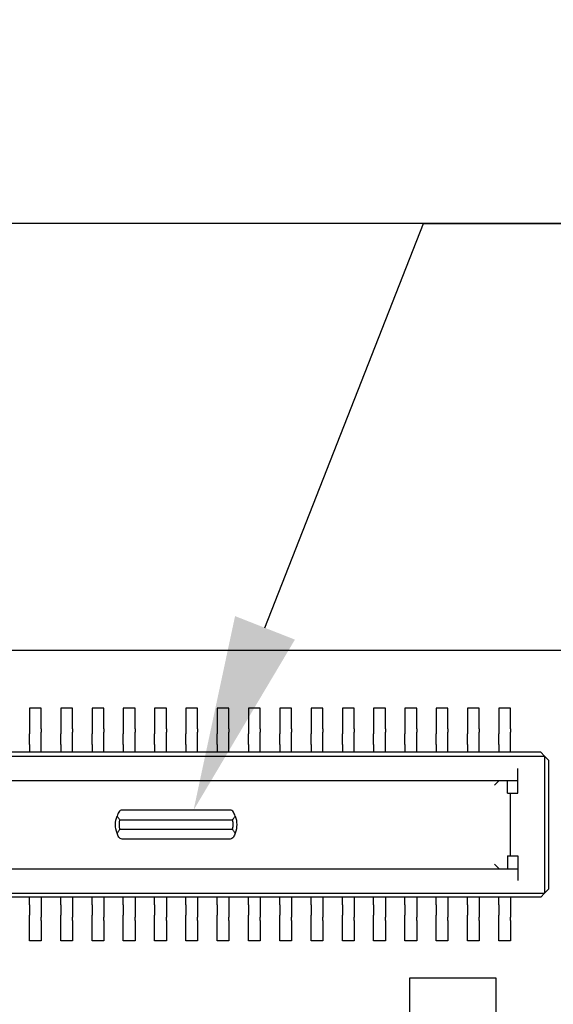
# Model space of a CAD drawing. Header units: millimetres. Extents: x 4 to 585, y 130 to 416.
# Tile 72 of 100: x 336.72 to 343.55, y 286.77 to 299.34. Entities that reach past the tile are written whole.
import ezdxf
from ezdxf import colors
from ezdxf.entities.mleader import LeaderData, LeaderLine
from ezdxf.math import Vec2, Vec3

# ---------------------------------------------------------------- set-up
doc = ezdxf.new("R2010")
doc.units = ezdxf.units.MM
doc.header["$LTSCALE"] = 0.75
doc.layers.add('Annotations', color=7, linetype='Continuous', lineweight=13)
doc.layers.add('Visible', color=7, linetype='Continuous', lineweight=25)
doc.styles.get("Standard").update_dxf_attribs({"font": 'cour.ttf'})

msp = doc.modelspace()

# ---------------------------------------------------------------- linework, layer by layer
at = {"layer": 'Visible', "extrusion": (5.934e-13, 0, -1)}
for p, q in [((318.682, 291.295, 1.529), (366.27, 291.295, 1.529)), ((336.999, 290.552, 1.629), (336.849, 290.552, 1.629)), ((336.849, 290.552, 1.629), (336.849, 290.292, 1.629)), ((336.999, 290.292, 1.629), (336.999, 290.552, 1.629)), ((337.399, 290.552, 1.629), (337.249, 290.552, 1.629)), ((337.249, 290.552, 1.629), (337.249, 290.292, 1.629)), ((337.399, 290.292, 1.629), (337.399, 290.552, 1.629)), ((337.799, 290.552, 1.629), (337.649, 290.552, 1.629)), ((337.649, 290.552, 1.629), (337.649, 290.292, 1.629)), ((337.799, 290.292, 1.629), (337.799, 290.552, 1.629)), ((338.199, 290.552, 1.629), (338.049, 290.552, 1.629)), ((338.049, 290.552, 1.629), (338.049, 290.292, 1.629)), ((338.199, 290.292, 1.629), (338.199, 290.552, 1.629)), ((338.599, 290.552, 1.629), (338.449, 290.552, 1.629)), ((338.449, 290.552, 1.629), (338.449, 290.292, 1.629)), ((338.599, 290.292, 1.629), (338.599, 290.552, 1.629)), ((338.999, 290.552, 1.629), (338.849, 290.552, 1.629)), ((338.849, 290.552, 1.629), (338.849, 290.292, 1.629)), ((338.999, 290.292, 1.629), (338.999, 290.552, 1.629)), ((339.399, 290.552, 1.629), (339.249, 290.552, 1.629)), ((339.249, 290.552, 1.629), (339.249, 290.292, 1.629)), ((339.399, 290.292, 1.629), (339.399, 290.552, 1.629)), ((339.799, 290.552, 1.629), (339.649, 290.552, 1.629)), ((339.649, 290.552, 1.629), (339.649, 290.292, 1.629)), ((339.799, 290.292, 1.629), (339.799, 290.552, 1.629)), ((340.199, 290.552, 1.629), (340.049, 290.552, 1.629)), ((340.049, 290.552, 1.629), (340.049, 290.292, 1.629)), ((340.199, 290.292, 1.629), (340.199, 290.552, 1.629)), ((340.449, 290.552, 1.629), (340.449, 290.292, 1.629)), ((340.599, 290.552, 1.629), (340.449, 290.552, 1.629)), ((340.599, 290.292, 1.629), (340.599, 290.552, 1.629)), ((340.999, 290.552, 1.629), (340.849, 290.552, 1.629)), ((340.849, 290.552, 1.629), (340.849, 290.292, 1.629)), ((340.999, 290.292, 1.629), (340.999, 290.552, 1.629)), ((341.399, 290.552, 1.629), (341.249, 290.552, 1.629)), ((341.249, 290.552, 1.629), (341.249, 290.292, 1.629)), ((341.399, 290.292, 1.629), (341.399, 290.552, 1.629)), ((341.799, 290.552, 1.629), (341.649, 290.552, 1.629)), ((341.649, 290.552, 1.629), (341.649, 290.292, 1.629)), ((341.799, 290.292, 1.629), (341.799, 290.552, 1.629)), ((342.049, 290.552, 1.629), (342.049, 290.292, 1.629)), ((342.199, 290.552, 1.629), (342.049, 290.552, 1.629)), ((342.199, 290.292, 1.629), (342.199, 290.552, 1.629)), ((342.599, 290.552, 1.629), (342.449, 290.552, 1.629)), ((342.449, 290.552, 1.629), (342.449, 290.292, 1.629)), ((342.599, 290.292, 1.629), (342.599, 290.552, 1.629)), ((342.999, 290.552, 1.629), (342.849, 290.552, 1.629)), ((342.849, 290.552, 1.629), (342.849, 290.292, 1.629)), ((342.999, 290.292, 1.629), (342.999, 290.552, 1.629)), ((336.849, 290.247, 1.656), (336.849, 290.224, 1.7)), ((336.999, 290.224, 1.7), (336.999, 290.247, 1.656)), ((337.249, 290.247, 1.656), (337.249, 290.224, 1.7)), ((337.399, 290.224, 1.7), (337.399, 290.247, 1.656)), ((337.649, 290.247, 1.656), (337.649, 290.224, 1.7)), ((337.799, 290.224, 1.7), (337.799, 290.247, 1.656)), ((338.049, 290.247, 1.656), (338.049, 290.224, 1.7)), ((338.199, 290.224, 1.7), (338.199, 290.247, 1.656)), ((338.449, 290.247, 1.656), (338.449, 290.224, 1.7)), ((338.599, 290.224, 1.7), (338.599, 290.247, 1.656)), ((338.849, 290.247, 1.656), (338.849, 290.224, 1.7)), ((338.999, 290.224, 1.7), (338.999, 290.247, 1.656)), ((339.249, 290.247, 1.656), (339.249, 290.224, 1.7)), ((339.399, 290.224, 1.7), (339.399, 290.247, 1.656)), ((339.649, 290.247, 1.656), (339.649, 290.224, 1.7)), ((339.799, 290.224, 1.7), (339.799, 290.247, 1.656)), ((340.049, 290.247, 1.656), (340.049, 290.224, 1.7)), ((340.199, 290.224, 1.7), (340.199, 290.247, 1.656)), ((340.449, 290.247, 1.656), (340.449, 290.224, 1.7)), ((340.599, 290.224, 1.7), (340.599, 290.247, 1.656)), ((340.849, 290.247, 1.656), (340.849, 290.224, 1.7)), ((340.999, 290.224, 1.7), (340.999, 290.247, 1.656)), ((341.249, 290.247, 1.656), (341.249, 290.224, 1.7)), ((341.399, 290.224, 1.7), (341.399, 290.247, 1.656)), ((341.649, 290.247, 1.656), (341.649, 290.224, 1.7)), ((341.799, 290.224, 1.7), (341.799, 290.247, 1.656)), ((342.049, 290.247, 1.656), (342.049, 290.224, 1.7)), ((342.199, 290.224, 1.7), (342.199, 290.247, 1.656)), ((342.449, 290.247, 1.656), (342.449, 290.224, 1.7)), ((342.599, 290.224, 1.7), (342.599, 290.247, 1.656)), ((342.849, 290.247, 1.656), (342.849, 290.224, 1.7)), ((342.999, 290.224, 1.7), (342.999, 290.247, 1.656)), ((336.849, 290.092, 1.779), (336.849, 289.992, 1.779)), ((336.999, 289.992, 1.779), (336.999, 290.092, 1.779)), ((337.249, 290.092, 1.779), (337.249, 289.992, 1.779)), ((337.399, 289.992, 1.779), (337.399, 290.092, 1.779)), ((337.649, 290.092, 1.779), (337.649, 289.992, 1.779)), ((337.799, 289.992, 1.779), (337.799, 290.092, 1.779)), ((338.049, 290.092, 1.779), (338.049, 289.992, 1.779)), ((338.199, 289.992, 1.779), (338.199, 290.092, 1.779)), ((338.449, 290.092, 1.779), (338.449, 289.992, 1.779)), ((338.599, 289.992, 1.779), (338.599, 290.092, 1.779)), ((338.849, 290.092, 1.779), (338.849, 289.992, 1.779)), ((338.999, 289.992, 1.779), (338.999, 290.092, 1.779)), ((339.249, 290.092, 1.779), (339.249, 289.992, 1.779)), ((339.399, 289.992, 1.779), (339.399, 290.092, 1.779)), ((339.649, 290.092, 1.779), (339.649, 289.992, 1.779)), ((339.799, 289.992, 1.779), (339.799, 290.092, 1.779)), ((340.049, 290.092, 1.779), (340.049, 289.992, 1.779)), ((340.199, 289.992, 1.779), (340.199, 290.092, 1.779)), ((340.449, 290.092, 1.779), (340.449, 289.992, 1.779)), ((340.599, 289.992, 1.779), (340.599, 290.092, 1.779)), ((340.849, 290.092, 1.779), (340.849, 289.992, 1.779)), ((340.999, 289.992, 1.779), (340.999, 290.092, 1.779)), ((341.249, 290.092, 1.779), (341.249, 289.992, 1.779)), ((341.399, 289.992, 1.779), (341.399, 290.092, 1.779)), ((341.649, 290.092, 1.779), (341.649, 289.992, 1.779)), ((341.799, 289.992, 1.779), (341.799, 290.092, 1.779)), ((342.049, 290.092, 1.779), (342.049, 289.992, 1.779)), ((342.199, 289.992, 1.779), (342.199, 290.092, 1.779)), ((342.449, 290.092, 1.779), (342.449, 289.992, 1.779)), ((342.599, 289.992, 1.779), (342.599, 290.092, 1.779)), ((342.849, 290.092, 1.779), (342.849, 289.992, 1.779)), ((342.999, 289.992, 1.779), (342.999, 290.092, 1.779)), ((326.014, 289.942, 2.669), (343.434, 289.942, 2.669)), ((343.384, 289.992, 2.619), (326.064, 289.992, 2.619)), ((343.384, 289.992, 2.619), (343.434, 289.942, 2.669)), ((343.434, 289.942, 2.669), (343.434, 288.192, 2.669)), ((343.434, 289.942, 2.669), (343.484, 289.892, 2.619)), ((343.094, 289.467, 2.669), (343.094, 289.782, 2.669)), ((343.484, 289.892, 2.619), (343.484, 288.242, 2.619)), ((326.354, 289.632, 2.519), (343.094, 289.632, 2.519)), ((342.959, 289.467, 2.469), (342.959, 289.632, 2.469)), ((342.959, 289.467, 2.469), (342.994, 289.467, 2.669)), ((342.994, 289.467, 2.669), (342.994, 288.667, 2.669)), ((342.994, 289.467, 2.669), (343.094, 289.467, 2.669)), ((339.413, 289.252, 1.934), (338.035, 289.252, 1.934)), ((338.006, 289.127, 2.059), (339.442, 289.127, 2.059)), ((338.006, 289.007, 2.059), (339.442, 289.007, 2.059)), ((339.413, 288.882, 1.934), (338.035, 288.882, 1.934)), ((342.959, 288.667, 2.469), (342.959, 288.502, 2.469)), ((342.959, 288.667, 2.469), (342.994, 288.667, 2.669)), ((342.994, 288.667, 2.669), (343.094, 288.667, 2.669)), ((343.094, 288.667, 2.669), (343.094, 288.352, 2.669)), ((326.354, 288.502, 2.519), (343.094, 288.502, 2.519)), ((326.014, 288.192, 2.669), (343.434, 288.192, 2.669)), ((343.434, 288.192, 2.669), (343.384, 288.142, 2.619)), ((343.434, 288.192, 2.669), (343.484, 288.242, 2.619)), ((343.384, 288.142, 2.619), (326.064, 288.142, 2.619)), ((336.849, 288.042, 1.779), (336.849, 288.142, 1.779)), ((336.999, 288.142, 1.779), (336.999, 288.042, 1.779)), ((337.249, 288.042, 1.779), (337.249, 288.142, 1.779)), ((337.399, 288.142, 1.779), (337.399, 288.042, 1.779)), ((337.649, 288.042, 1.779), (337.649, 288.142, 1.779)), ((337.799, 288.142, 1.779), (337.799, 288.042, 1.779)), ((338.049, 288.042, 1.779), (338.049, 288.142, 1.779)), ((338.199, 288.142, 1.779), (338.199, 288.042, 1.779)), ((338.449, 288.042, 1.779), (338.449, 288.142, 1.779)), ((338.599, 288.142, 1.779), (338.599, 288.042, 1.779)), ((338.849, 288.042, 1.779), (338.849, 288.142, 1.779)), ((338.999, 288.142, 1.779), (338.999, 288.042, 1.779)), ((339.249, 288.042, 1.779), (339.249, 288.142, 1.779)), ((339.399, 288.142, 1.779), (339.399, 288.042, 1.779)), ((339.649, 288.042, 1.779), (339.649, 288.142, 1.779)), ((339.799, 288.142, 1.779), (339.799, 288.042, 1.779)), ((340.049, 288.042, 1.779), (340.049, 288.142, 1.779)), ((340.199, 288.142, 1.779), (340.199, 288.042, 1.779)), ((340.449, 288.042, 1.779), (340.449, 288.142, 1.779)), ((340.599, 288.142, 1.779), (340.599, 288.042, 1.779)), ((340.849, 288.042, 1.779), (340.849, 288.142, 1.779)), ((340.999, 288.142, 1.779), (340.999, 288.042, 1.779)), ((341.249, 288.042, 1.779), (341.249, 288.142, 1.779)), ((341.399, 288.142, 1.779), (341.399, 288.042, 1.779)), ((341.649, 288.042, 1.779), (341.649, 288.142, 1.779)), ((341.799, 288.142, 1.779), (341.799, 288.042, 1.779)), ((342.049, 288.042, 1.779), (342.049, 288.142, 1.779)), ((342.199, 288.142, 1.779), (342.199, 288.042, 1.779)), ((342.449, 288.042, 1.779), (342.449, 288.142, 1.779)), ((342.599, 288.142, 1.779), (342.599, 288.042, 1.779)), ((342.849, 288.042, 1.779), (342.849, 288.142, 1.779)), ((342.999, 288.142, 1.779), (342.999, 288.042, 1.779)), ((336.849, 287.886, 1.656), (336.849, 287.909, 1.7)), ((336.999, 287.909, 1.7), (336.999, 287.886, 1.656)), ((337.249, 287.886, 1.656), (337.249, 287.909, 1.7)), ((337.399, 287.909, 1.7), (337.399, 287.886, 1.656)), ((337.649, 287.886, 1.656), (337.649, 287.909, 1.7)), ((337.799, 287.909, 1.7), (337.799, 287.886, 1.656)), ((338.049, 287.886, 1.656), (338.049, 287.909, 1.7)), ((338.199, 287.909, 1.7), (338.199, 287.886, 1.656)), ((338.449, 287.886, 1.656), (338.449, 287.909, 1.7)), ((338.599, 287.909, 1.7), (338.599, 287.886, 1.656)), ((338.849, 287.886, 1.656), (338.849, 287.909, 1.7)), ((338.999, 287.909, 1.7), (338.999, 287.886, 1.656)), ((339.249, 287.886, 1.656), (339.249, 287.909, 1.7)), ((339.399, 287.909, 1.7), (339.399, 287.886, 1.656)), ((339.649, 287.886, 1.656), (339.649, 287.909, 1.7)), ((339.799, 287.909, 1.7), (339.799, 287.886, 1.656)), ((340.049, 287.886, 1.656), (340.049, 287.909, 1.7)), ((340.199, 287.909, 1.7), (340.199, 287.886, 1.656)), ((340.449, 287.886, 1.656), (340.449, 287.909, 1.7)), ((340.599, 287.909, 1.7), (340.599, 287.886, 1.656)), ((340.849, 287.886, 1.656), (340.849, 287.909, 1.7)), ((340.999, 287.909, 1.7), (340.999, 287.886, 1.656)), ((341.249, 287.886, 1.656), (341.249, 287.909, 1.7)), ((341.399, 287.909, 1.7), (341.399, 287.886, 1.656)), ((341.649, 287.886, 1.656), (341.649, 287.909, 1.7)), ((341.799, 287.909, 1.7), (341.799, 287.886, 1.656)), ((342.049, 287.886, 1.656), (342.049, 287.909, 1.7)), ((342.199, 287.909, 1.7), (342.199, 287.886, 1.656)), ((342.449, 287.886, 1.656), (342.449, 287.909, 1.7)), ((342.599, 287.909, 1.7), (342.599, 287.886, 1.656)), ((342.849, 287.886, 1.656), (342.849, 287.909, 1.7)), ((342.999, 287.909, 1.7), (342.999, 287.886, 1.656)), ((336.849, 287.582, 1.629), (336.849, 287.842, 1.629)), ((336.999, 287.842, 1.629), (336.999, 287.582, 1.629)), ((337.249, 287.582, 1.629), (337.249, 287.842, 1.629)), ((337.399, 287.842, 1.629), (337.399, 287.582, 1.629)), ((337.649, 287.582, 1.629), (337.649, 287.842, 1.629)), ((337.799, 287.842, 1.629), (337.799, 287.582, 1.629)), ((338.049, 287.582, 1.629), (338.049, 287.842, 1.629)), ((338.199, 287.842, 1.629), (338.199, 287.582, 1.629)), ((338.449, 287.582, 1.629), (338.449, 287.842, 1.629)), ((338.599, 287.842, 1.629), (338.599, 287.582, 1.629)), ((338.849, 287.582, 1.629), (338.849, 287.842, 1.629)), ((338.999, 287.842, 1.629), (338.999, 287.582, 1.629)), ((339.249, 287.582, 1.629), (339.249, 287.842, 1.629)), ((339.399, 287.842, 1.629), (339.399, 287.582, 1.629)), ((339.649, 287.582, 1.629), (339.649, 287.842, 1.629)), ((339.799, 287.842, 1.629), (339.799, 287.582, 1.629)), ((340.049, 287.582, 1.629), (340.049, 287.842, 1.629)), ((340.199, 287.842, 1.629), (340.199, 287.582, 1.629)), ((340.449, 287.582, 1.629), (340.449, 287.842, 1.629)), ((340.599, 287.842, 1.629), (340.599, 287.582, 1.629)), ((340.849, 287.582, 1.629), (340.849, 287.842, 1.629)), ((340.999, 287.842, 1.629), (340.999, 287.582, 1.629)), ((341.249, 287.582, 1.629), (341.249, 287.842, 1.629)), ((341.399, 287.842, 1.629), (341.399, 287.582, 1.629)), ((341.649, 287.582, 1.629), (341.649, 287.842, 1.629)), ((341.799, 287.842, 1.629), (341.799, 287.582, 1.629)), ((342.049, 287.582, 1.629), (342.049, 287.842, 1.629)), ((342.199, 287.842, 1.629), (342.199, 287.582, 1.629)), ((342.449, 287.582, 1.629), (342.449, 287.842, 1.629)), ((342.599, 287.842, 1.629), (342.599, 287.582, 1.629)), ((342.849, 287.582, 1.629), (342.849, 287.842, 1.629)), ((342.999, 287.842, 1.629), (342.999, 287.582, 1.629)), ((336.999, 287.582, 1.629), (336.849, 287.582, 1.629)), ((337.399, 287.582, 1.629), (337.249, 287.582, 1.629)), ((337.799, 287.582, 1.629), (337.649, 287.582, 1.629)), ((338.199, 287.582, 1.629), (338.049, 287.582, 1.629)), ((338.599, 287.582, 1.629), (338.449, 287.582, 1.629)), ((338.999, 287.582, 1.629), (338.849, 287.582, 1.629)), ((339.399, 287.582, 1.629), (339.249, 287.582, 1.629)), ((339.799, 287.582, 1.629), (339.649, 287.582, 1.629)), ((340.199, 287.582, 1.629), (340.049, 287.582, 1.629)), ((340.599, 287.582, 1.629), (340.449, 287.582, 1.629)), ((340.999, 287.582, 1.629), (340.849, 287.582, 1.629)), ((341.399, 287.582, 1.629), (341.249, 287.582, 1.629)), ((341.799, 287.582, 1.629), (341.649, 287.582, 1.629)), ((342.199, 287.582, 1.629), (342.049, 287.582, 1.629)), ((342.599, 287.582, 1.629), (342.449, 287.582, 1.629)), ((342.999, 287.582, 1.629), (342.849, 287.582, 1.629)), ((341.712, 287.111, 2.105), (342.812, 287.111, 2.105)), ((341.712, 286.511, 2.105), (341.712, 287.111, 2.105)), ((342.812, 287.111, 2.105), (342.812, 286.511, 2.105))]:
    msp.add_line(p, q, dxfattribs=at)
at = {"layer": 'Visible', "extrusion": (-1, 0, -5.934e-13)}
for centre, radius, start, end in [((-290.292, 1.679, -336.849), 0.05, 270, 331.9275), ((-290.292, 1.679, -336.999), 0.05, 270, 331.9275), ((-290.292, 1.679, -337.249), 0.05, 270, 331.9275), ((-290.292, 1.679, -337.399), 0.05, 270, 331.9275), ((-290.292, 1.679, -337.649), 0.05, 270, 331.9275), ((-290.292, 1.679, -337.799), 0.05, 270, 331.9275), ((-290.292, 1.679, -338.049), 0.05, 270, 331.9275), ((-290.292, 1.679, -338.199), 0.05, 270, 331.9275), ((-290.292, 1.679, -338.449), 0.05, 270, 331.9275), ((-290.292, 1.679, -338.599), 0.05, 270, 331.9275), ((-290.292, 1.679, -338.849), 0.05, 270, 331.9275), ((-290.292, 1.679, -338.999), 0.05, 270, 331.9275), ((-290.292, 1.679, -339.249), 0.05, 270, 331.9275), ((-290.292, 1.679, -339.399), 0.05, 270, 331.9275), ((-290.292, 1.679, -339.649), 0.05, 270, 331.9275), ((-290.292, 1.679, -339.799), 0.05, 270, 331.9275), ((-290.292, 1.679, -340.049), 0.05, 270, 331.9275), ((-290.292, 1.679, -340.199), 0.05, 270, 331.9275), ((-290.292, 1.679, -340.449), 0.05, 270, 331.9275), ((-290.292, 1.679, -340.599), 0.05, 270, 331.9275), ((-290.292, 1.679, -340.849), 0.05, 270, 331.9275), ((-290.292, 1.679, -340.999), 0.05, 270, 331.9275), ((-290.292, 1.679, -341.249), 0.05, 270, 331.9275), ((-290.292, 1.679, -341.399), 0.05, 270, 331.9275), ((-290.292, 1.679, -341.649), 0.05, 270, 331.9275), ((-290.292, 1.679, -341.799), 0.05, 270, 331.9275), ((-290.292, 1.679, -342.049), 0.05, 270, 331.9275), ((-290.292, 1.679, -342.199), 0.05, 270, 331.9275), ((-290.292, 1.679, -342.449), 0.05, 270, 331.9275), ((-290.292, 1.679, -342.599), 0.05, 270, 331.9275), ((-290.292, 1.679, -342.849), 0.05, 270, 331.9275), ((-290.292, 1.679, -342.999), 0.05, 270, 331.9275), ((-290.092, 1.629, -336.849), 0.15, 90, 151.9275), ((-290.092, 1.629, -336.999), 0.15, 90, 151.9275), ((-290.092, 1.629, -337.249), 0.15, 90, 151.9275), ((-290.092, 1.629, -337.399), 0.15, 90, 151.9275), ((-290.092, 1.629, -337.649), 0.15, 90, 151.9275), ((-290.092, 1.629, -337.799), 0.15, 90, 151.9275), ((-290.092, 1.629, -338.049), 0.15, 90, 151.9275), ((-290.092, 1.629, -338.199), 0.15, 90, 151.9275), ((-290.092, 1.629, -338.449), 0.15, 90, 151.9275), ((-290.092, 1.629, -338.599), 0.15, 90, 151.9275), ((-290.092, 1.629, -338.849), 0.15, 90, 151.9275), ((-290.092, 1.629, -338.999), 0.15, 90, 151.9275), ((-290.092, 1.629, -339.249), 0.15, 90, 151.9275), ((-290.092, 1.629, -339.399), 0.15, 90, 151.9275), ((-290.092, 1.629, -339.649), 0.15, 90, 151.9275), ((-290.092, 1.629, -339.799), 0.15, 90, 151.9275), ((-290.092, 1.629, -340.049), 0.15, 90, 151.9275), ((-290.092, 1.629, -340.199), 0.15, 90, 151.9275), ((-290.092, 1.629, -340.449), 0.15, 90, 151.9275), ((-290.092, 1.629, -340.599), 0.15, 90, 151.9275), ((-290.092, 1.629, -340.849), 0.15, 90, 151.9275), ((-290.092, 1.629, -340.999), 0.15, 90, 151.9275), ((-290.092, 1.629, -341.249), 0.15, 90, 151.9275), ((-290.092, 1.629, -341.399), 0.15, 90, 151.9275), ((-290.092, 1.629, -341.649), 0.15, 90, 151.9275), ((-290.092, 1.629, -341.799), 0.15, 90, 151.9275), ((-290.092, 1.629, -342.049), 0.15, 90, 151.9275), ((-290.092, 1.629, -342.199), 0.15, 90, 151.9275), ((-290.092, 1.629, -342.449), 0.15, 90, 151.9275), ((-290.092, 1.629, -342.599), 0.15, 90, 151.9275), ((-290.092, 1.629, -342.849), 0.15, 90, 151.9275), ((-290.092, 1.629, -342.999), 0.15, 90, 151.9275)]:
    msp.add_arc(centre, radius, start, end, dxfattribs=at)
at = {"layer": 'Visible', "extrusion": (5.934e-13, 0, -1)}
for centre, radius, start, end in [((-338.269, 289.067, -2.009), 0.32, 339.8945, 20.1055), ((-339.179, 289.067, -2.009), 0.32, 159.8945, 200.1055), ((-338.269, 289.067, -2.059), 0.27, 347.1604, 12.8396), ((-339.179, 289.067, -2.059), 0.27, 167.1604, 192.8396)]:
    msp.add_arc(centre, radius, start, end, dxfattribs=at)
at = {"layer": 'Visible', "extrusion": (1, 0, 5.934e-13)}
for centre, radius, start, end in [((288.042, 1.629, 336.849), 0.15, 90, 151.9275), ((288.042, 1.629, 336.999), 0.15, 90, 151.9275), ((288.042, 1.629, 337.249), 0.15, 90, 151.9275), ((288.042, 1.629, 337.399), 0.15, 90, 151.9275), ((288.042, 1.629, 337.649), 0.15, 90, 151.9275), ((288.042, 1.629, 337.799), 0.15, 90, 151.9275), ((288.042, 1.629, 338.049), 0.15, 90, 151.9275), ((288.042, 1.629, 338.199), 0.15, 90, 151.9275), ((288.042, 1.629, 338.449), 0.15, 90, 151.9275), ((288.042, 1.629, 338.599), 0.15, 90, 151.9275), ((288.042, 1.629, 338.849), 0.15, 90, 151.9275), ((288.042, 1.629, 338.999), 0.15, 90, 151.9275), ((288.042, 1.629, 339.249), 0.15, 90, 151.9275), ((288.042, 1.629, 339.399), 0.15, 90, 151.9275), ((288.042, 1.629, 339.649), 0.15, 90, 151.9275), ((288.042, 1.629, 339.799), 0.15, 90, 151.9275), ((288.042, 1.629, 340.049), 0.15, 90, 151.9275), ((288.042, 1.629, 340.199), 0.15, 90, 151.9275), ((288.042, 1.629, 340.449), 0.15, 90, 151.9275), ((288.042, 1.629, 340.599), 0.15, 90, 151.9275), ((288.042, 1.629, 340.849), 0.15, 90, 151.9275), ((288.042, 1.629, 340.999), 0.15, 90, 151.9275), ((288.042, 1.629, 341.249), 0.15, 90, 151.9275), ((288.042, 1.629, 341.399), 0.15, 90, 151.9275), ((288.042, 1.629, 341.649), 0.15, 90, 151.9275), ((288.042, 1.629, 341.799), 0.15, 90, 151.9275), ((288.042, 1.629, 342.049), 0.15, 90, 151.9275), ((288.042, 1.629, 342.199), 0.15, 90, 151.9275), ((288.042, 1.629, 342.449), 0.15, 90, 151.9275), ((288.042, 1.629, 342.599), 0.15, 90, 151.9275), ((288.042, 1.629, 342.849), 0.15, 90, 151.9275), ((288.042, 1.629, 342.999), 0.15, 90, 151.9275), ((287.842, 1.679, 336.849), 0.05, 270, 331.9275), ((287.842, 1.679, 336.999), 0.05, 270, 331.9275), ((287.842, 1.679, 337.249), 0.05, 270, 331.9275), ((287.842, 1.679, 337.399), 0.05, 270, 331.9275), ((287.842, 1.679, 337.649), 0.05, 270, 331.9275), ((287.842, 1.679, 337.799), 0.05, 270, 331.9275), ((287.842, 1.679, 338.049), 0.05, 270, 331.9275), ((287.842, 1.679, 338.199), 0.05, 270, 331.9275), ((287.842, 1.679, 338.449), 0.05, 270, 331.9275), ((287.842, 1.679, 338.599), 0.05, 270, 331.9275), ((287.842, 1.679, 338.849), 0.05, 270, 331.9275), ((287.842, 1.679, 338.999), 0.05, 270, 331.9275), ((287.842, 1.679, 339.249), 0.05, 270, 331.9275), ((287.842, 1.679, 339.399), 0.05, 270, 331.9275), ((287.842, 1.679, 339.649), 0.05, 270, 331.9275), ((287.842, 1.679, 339.799), 0.05, 270, 331.9275), ((287.842, 1.679, 340.049), 0.05, 270, 331.9275), ((287.842, 1.679, 340.199), 0.05, 270, 331.9275), ((287.842, 1.679, 340.449), 0.05, 270, 331.9275), ((287.842, 1.679, 340.599), 0.05, 270, 331.9275), ((287.842, 1.679, 340.849), 0.05, 270, 331.9275), ((287.842, 1.679, 340.999), 0.05, 270, 331.9275), ((287.842, 1.679, 341.249), 0.05, 270, 331.9275), ((287.842, 1.679, 341.399), 0.05, 270, 331.9275), ((287.842, 1.679, 341.649), 0.05, 270, 331.9275), ((287.842, 1.679, 341.799), 0.05, 270, 331.9275), ((287.842, 1.679, 342.049), 0.05, 270, 331.9275), ((287.842, 1.679, 342.199), 0.05, 270, 331.9275), ((287.842, 1.679, 342.449), 0.05, 270, 331.9275), ((287.842, 1.679, 342.599), 0.05, 270, 331.9275), ((287.842, 1.679, 342.849), 0.05, 270, 331.9275), ((287.842, 1.679, 342.999), 0.05, 270, 331.9275)]:
    msp.add_arc(centre, radius, start, end, dxfattribs=at)
at = {"layer": 'Visible', "extrusion": (0.707107, -0.707107, 4.223e-13)}
msp.add_ellipse((342.794, 289.572, 1.869), major_axis=(0.06, 0.06), ratio=0.707107, start_param=4.712389, end_param=6.110504, dxfattribs=at)
at = {"layer": 'Visible', "extrusion": (0.985128, -5e-16, -0.171825)}
for centre, start_param, end_param in [((342.855, 289.572, 1.869), 4.539707, 4.712389), ((342.855, 288.562, 1.869), 1.570796, 1.743478)]:
    msp.add_ellipse(centre, major_axis=(0.0105, 0, 0.06), ratio=0.985128, start_param=start_param, end_param=end_param, dxfattribs=at)
at = {"layer": 'Visible', "extrusion": (-4.197e-13, 0.707107, 0.707107)}
for centre, major_axis, start_param, end_param in [((338.269, 289.067, 2.119), (0, -0.32, 0.32), 4.18879, 4.361482), ((338.035, 289.202, 1.984), (0, -0.05, 0.05), 3.141593, 4.18879), ((339.413, 289.202, 1.984), (0, -0.05, 0.05), 2.094395, 3.141593), ((339.179, 289.067, 2.119), (0, -0.32, 0.32), 1.921704, 2.094395)]:
    msp.add_ellipse(centre, major_axis=major_axis, ratio=0.707107, start_param=start_param, end_param=end_param, dxfattribs=at)
at = {"layer": 'Visible', "extrusion": (4.196e-13, 0.707107, -0.707107)}
for centre, major_axis, start_param, end_param in [((338.269, 289.067, 2.119), (0, 0.32, 0.32), 4.18879, 4.361482), ((338.035, 288.932, 1.984), (0, 0.05, 0.05), 3.141593, 4.18879), ((339.413, 288.932, 1.984), (0, 0.05, 0.05), 2.094395, 3.141593), ((339.179, 289.067, 2.119), (0, 0.32, 0.32), 1.921704, 2.094395)]:
    msp.add_ellipse(centre, major_axis=major_axis, ratio=0.707107, start_param=start_param, end_param=end_param, dxfattribs=at)
at = {"layer": 'Visible', "extrusion": (-0.707107, -0.707107, -4.169e-13)}
msp.add_ellipse((342.794, 288.562, 1.869), major_axis=(0.06, -0.06), ratio=0.707107, start_param=4.712389, end_param=6.110504, dxfattribs=at)
at = {"layer": 'Visible', "extrusion": (1.01261e-09, -0.707107, -0.707107)}
msp.add_open_spline([(338.006, 289.127, 2.059), (338.003, 289.131, 2.055), (337.999, 289.135, 2.051), (337.996, 289.139, 2.047), (337.993, 289.143, 2.043), (337.99, 289.147, 2.039), (337.987, 289.151, 2.034), (337.984, 289.156, 2.03), (337.981, 289.16, 2.026), (337.978, 289.164, 2.022), (337.975, 289.168, 2.018), (337.972, 289.172, 2.014), (337.969, 289.177, 2.009)], degree=3, knots=[0, 0, 0, 0, 0.0199782, 0.0199782, 0.0199782, 0.03995938, 0.03995938, 0.03995938, 0.05994412, 0.05994412, 0.05994412, 0.07993244, 0.07993244, 0.07993244, 0.07993244], dxfattribs=at)
at = {"layer": 'Visible', "extrusion": (1.72078e-10, 0.707107, 0.707107)}
msp.add_open_spline([(339.48, 289.177, 2.009), (339.477, 289.172, 2.014), (339.474, 289.168, 2.018), (339.471, 289.164, 2.022), (339.468, 289.16, 2.026), (339.465, 289.156, 2.03), (339.461, 289.151, 2.034), (339.458, 289.147, 2.039), (339.455, 289.143, 2.043), (339.452, 289.139, 2.047), (339.449, 289.135, 2.051), (339.446, 289.131, 2.055), (339.442, 289.127, 2.059)], degree=3, knots=[0, 0, 0, 0, 0.01998832, 0.01998832, 0.01998832, 0.03997306, 0.03997306, 0.03997306, 0.05995424, 0.05995424, 0.05995424, 0.07993244, 0.07993244, 0.07993244, 0.07993244], dxfattribs=at)
at = {"layer": 'Visible', "extrusion": (-1.82887e-09, -0.707107, 0.707107)}
msp.add_open_spline([(338.006, 289.007, 2.059), (338.003, 289.002, 2.055), (337.999, 288.998, 2.051), (337.996, 288.994, 2.047), (337.993, 288.99, 2.043), (337.99, 288.986, 2.039), (337.987, 288.982, 2.034), (337.984, 288.978, 2.03), (337.981, 288.973, 2.026), (337.978, 288.969, 2.022), (337.975, 288.965, 2.018), (337.972, 288.961, 2.014), (337.969, 288.957, 2.009)], degree=3, knots=[0, 0, 0, 0, 0.0199782, 0.0199782, 0.0199782, 0.03995938, 0.03995938, 0.03995938, 0.05994412, 0.05994412, 0.05994412, 0.07993244, 0.07993244, 0.07993244, 0.07993244], dxfattribs=at)
at = {"layer": 'Visible', "extrusion": (-1.82742e-09, 0.707107, -0.707107)}
msp.add_open_spline([(339.48, 288.957, 2.009), (339.477, 288.961, 2.014), (339.474, 288.965, 2.018), (339.471, 288.969, 2.022), (339.468, 288.973, 2.026), (339.465, 288.978, 2.03), (339.461, 288.982, 2.034), (339.458, 288.986, 2.039), (339.455, 288.99, 2.043), (339.452, 288.994, 2.047), (339.449, 288.998, 2.051), (339.446, 289.002, 2.055), (339.442, 289.007, 2.059)], degree=3, knots=[0, 0, 0, 0, 0.01998832, 0.01998832, 0.01998832, 0.03997306, 0.03997306, 0.03997306, 0.05995424, 0.05995424, 0.05995424, 0.07993244, 0.07993244, 0.07993244, 0.07993244], dxfattribs=at)

# ---------------------------------------------------------------- leaders
at = {"layer": 'Annotations'}
ml = msp.add_multileader_mtext('Standard', dxfattribs=at)
ml.set_content('Hirose DF40C-80DP-0.4V(51)', color=256)
ml.set_leader_properties()
ml.build(insert=Vec2(0, 0))
ml.multileader.update_dxf_attribs({"text_left_attachment_type": 5, "text_right_attachment_type": 5, "dogleg_length": 2.5, "arrow_head_size": 2.5})
ctx = ml.context
ctx.base_point, ctx.char_height, ctx.arrow_head_size, ctx.landing_gap_size, ctx.plane_origin = Vec3(344.385, 296.74), 1.8, 2.5, 0, Vec3(338.947, 289.252)
ctx.left_attachment, ctx.right_attachment = 5, 5
notes = []
notes.append((ctx, [(0, (1, 1, 0), (341.885, 296.74), (1, 0), 2.5, [(0, [(338.947, 289.252)], 0, [])])]))
ctx.mtext.insert, ctx.mtext.flow_direction = Vec3(344.385, 299.136), 5
for ctx, leaders in notes:
    for number, flags, end, landing, length, lines in leaders:
        leader = LeaderData()
        leader.index, (leader.has_last_leader_line, leader.has_dogleg_vector, leader.attachment_direction) = number, flags
        leader.last_leader_point, leader.dogleg_vector, leader.dogleg_length = Vec3(end), Vec3(landing), length
        for number, points, colour, breaks in lines:
            line = LeaderLine()
            line.index, line.vertices, line.color, line.breaks = number, Vec3.list(points), colors.encode_raw_color(colour), breaks
            leader.lines.append(line)
        ctx.leaders.append(leader)

doc.saveas('drawing.dxf')
